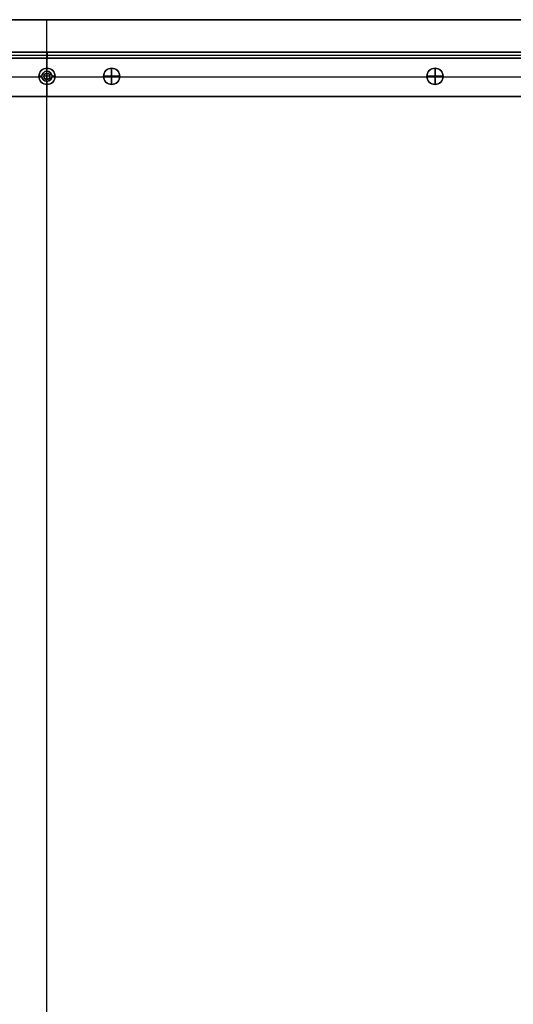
# Model space of a CAD drawing. Header units: millimetres. Extents: x -9 to 941, y -614 to 1386.
# Tile 25 of 30: x 452 to 697, y 899 to 1386. Entities that reach past the tile are written whole.
import ezdxf

# ---------------------------------------------------------------- set-up
doc = ezdxf.new("R2010")
doc.units = ezdxf.units.MM
doc.header["$MEASUREMENT"] = 0

msp = doc.modelspace()

# ---------------------------------------------------------------- linework, layer by layer
for p, q in [((8.76, 1385.55, 9), (922.91, 1385.55, 9)), ((465.83, 1385.55, -0.5), (465.83, 1385.55, 18.5)), ((465.91, 385.55, 18.5), (465.91, 1385.55, 18.5)), ((465.91, 1359.05, -0.5), (465.91, 1385.55, -0.5)), ((111.06, 1369.55, -20.5), (821.06, 1369.55, -20.5)), ((466.06, 1369.55, -0.5), (466.06, 1366.55, -0.5)), ((466.06, 1366.55, -40.5), (466.06, 1369.55, -40.5)), ((466.06, 1369.55, -0.5), (466.06, 1369.55, -40.5)), ((881.6, 1366.55, -36.5), (50.21, 1366.55, -36.5)), ((111.06, 1368.05, -0.5), (821.06, 1368.05, -0.5)), ((111.06, 1368.05, -40.5), (821.06, 1368.05, -40.5)), ((111.06, 1366.55, -20.5), (821.06, 1366.55, -20.5)), ((465.91, 1366.55, -72.5), (465.91, 1366.55, -0.5)), ((465.91, 1366.55, -72.5), (465.91, 1361.55, -72.5)), ((465.91, 1360.05, -0.5), (465.91, 1366.55, -0.5)), ((466.06, 1366.55, -0.5), (466.06, 1366.55, -40.5)), ((465.91, 1361.55, -35.5), (465.91, 1360.05, -35.5)), ((465.91, 1361.55, -35.5), (465.91, 1361.55, -72.5)), ((465.91, 1360.05, -0.5), (465.91, 1360.05, -35.5)), ((465.91, 1359.05, -0.5), (465.91, 1359.05, 2.5)), ((465.91, 1359.05, 2.5), (465.91, 1356.05, 2.5)), ((497.91, 1361.55, -22.5), (497.91, 1361.55, -0.5)), ((497.91, 1353.55, -22.5), (497.91, 1361.55, -22.5)), ((497.91, 1361.55, -0.5), (497.91, 1361.55, 11.5)), ((497.91, 1361.55, 11.5), (497.91, 1353.55, 11.5)), ((657.91, 1361.55, -22.5), (657.91, 1361.55, -0.5)), ((657.91, 1353.55, -22.5), (657.91, 1361.55, -22.5)), ((657.91, 1361.55, -0.5), (657.91, 1361.55, 11.5)), ((657.91, 1361.55, 11.5), (657.91, 1353.55, 11.5)), ((461.94, 1357.05, -72.5), (181.88, 1357.05, -72.5)), ((463.46, 1357.05, -0.5), (437.88, 1357.05, -0.5)), ((461.91, 1357.55, -35.5), (461.91, 1357.55, -72.5)), ((463.41, 1357.55, -35.5), (461.91, 1357.55, -35.5)), ((463.41, 1357.55, -0.5), (463.41, 1357.55, -35.5)), ((464.41, 1357.55, -0.5), (464.41, 1357.55, 2.5)), ((467.41, 1357.55, 2.5), (464.41, 1357.55, 2.5)), ((465.91, 1356.05, -0.5), (465.91, 1356.05, 2.5)), ((465.91, 385.55, -0.5), (465.91, 1356.05, -0.5)), ((465.91, 1355.05, -35.5), (465.91, 1353.55, -35.5)), ((465.91, 1355.05, -0.5), (465.91, 1355.05, -35.5)), ((465.91, 1347.55, -0.5), (465.91, 1355.05, -0.5)), ((465.91, 1353.55, -35.5), (465.91, 1353.55, -72.5)), ((465.91, 1353.55, -72.5), (465.91, 1347.55, -72.5)), ((467.41, 1357.55, -0.5), (467.41, 1357.55, 2.5)), ((493.94, 1357.05, -0.5), (468.36, 1357.05, -0.5)), ((469.91, 1357.55, -35.5), (468.41, 1357.55, -35.5)), ((468.41, 1357.55, -0.5), (468.41, 1357.55, -35.5)), ((749.94, 1357.05, -72.5), (469.88, 1357.05, -72.5)), ((469.91, 1357.55, -35.5), (469.91, 1357.55, -72.5)), ((493.91, 1357.55, -22.5), (493.91, 1357.55, -0.5)), ((501.91, 1357.55, -22.5), (493.91, 1357.55, -22.5)), ((493.91, 1357.55, -0.5), (493.91, 1357.55, 11.5)), ((501.91, 1357.55, 11.5), (493.91, 1357.55, 11.5)), ((497.91, 1353.55, -22.5), (497.91, 1353.55, -0.5)), ((497.91, 1353.55, -0.5), (497.91, 1353.55, 11.5)), ((653.94, 1357.05, -0.5), (501.88, 1357.05, -0.5)), ((501.91, 1357.55, -22.5), (501.91, 1357.55, -0.5)), ((501.91, 1357.55, -0.5), (501.91, 1357.55, 11.5)), ((653.91, 1357.55, -22.5), (653.91, 1357.55, -0.5)), ((661.91, 1357.55, -22.5), (653.91, 1357.55, -22.5)), ((653.91, 1357.55, -0.5), (653.91, 1357.55, 11.5)), ((661.91, 1357.55, 11.5), (653.91, 1357.55, 11.5)), ((657.91, 1353.55, -22.5), (657.91, 1353.55, -0.5)), ((657.91, 1353.55, -0.5), (657.91, 1353.55, 11.5)), ((717.94, 1357.05, -0.5), (661.88, 1357.05, -0.5)), ((661.91, 1357.55, -22.5), (661.91, 1357.55, -0.5)), ((661.91, 1357.55, -0.5), (661.91, 1357.55, 11.5)), ((873.73, 1347.55, -36.5), (58.08, 1347.55, -36.5)), ((465.91, 1347.55, -72.5), (465.91, 1347.55, -0.5))]:
    msp.add_line(p, q)
for centre, radius in [((465.91, 1357.55, -54), 4), ((465.91, 1357.55, -18), 2.5), ((465.91, 1357.55, 1), 1.5), ((497.91, 1357.55, -11.5), 4), ((497.91, 1357.55, 5.5), 4), ((657.91, 1357.55, -11.5), 4), ((657.91, 1357.55, 5.5), 4)]:
    msp.add_circle(centre, radius)
for centre, radius, start, end in [((465.91, 1357.55, -72.5), 4, 0, 180), ((465.91, 1357.55, -35.5), 4, 0, 180), ((465.91, 1357.55, -0.5), 2.5, 360, 180), ((465.91, 1357.55, -35.5), 2.5, 360, 180), ((465.91, 1357.55, -0.5), 1.5, 0, 180), ((465.91, 1357.55, 2.5), 1.5, 0, 180), ((497.91, 1357.55, -0.5), 4, 360, 180), ((497.91, 1357.55, -22.5), 4, 0, 180), ((497.91, 1357.55, -0.5), 4, 0, 180), ((497.91, 1357.55, 11.5), 4, 0, 180), ((657.91, 1357.55, -0.5), 4, 360, 180), ((657.91, 1357.55, -22.5), 4, 0, 180), ((657.91, 1357.55, -0.5), 4, 0, 180), ((657.91, 1357.55, 11.5), 4, 0, 180), ((465.91, 1357.55, -72.5), 4, 180, 360), ((465.91, 1357.55, -35.5), 4, 180, 360), ((465.91, 1357.55, -0.5), 2.5, 180, 0), ((465.91, 1357.55, -35.5), 2.5, 180, 0), ((465.91, 1357.55, -0.5), 1.5, 180, 0), ((465.91, 1357.55, 2.5), 1.5, 180, 0), ((497.91, 1357.55, -0.5), 4, 180, 0), ((497.91, 1357.55, -22.5), 4, 180, 360), ((497.91, 1357.55, -0.5), 4, 180, 0), ((497.91, 1357.55, 11.5), 4, 180, 0), ((657.91, 1357.55, -0.5), 4, 180, 0), ((657.91, 1357.55, -22.5), 4, 180, 360), ((657.91, 1357.55, -0.5), 4, 180, 0), ((657.91, 1357.55, 11.5), 4, 180, 0)]:
    msp.add_arc(centre, radius, start, end)
for points in [[(8.76, 1385.55, -0.5), (465.83, 1385.55, -0.5), (922.91, 1385.55, -0.5)], [(922.91, 1385.55, 18.5), (465.83, 1385.55, 18.5), (8.76, 1385.55, 18.5)], [(821.06, 1369.55, -0.5), (466.06, 1369.55, -0.5), (111.06, 1369.55, -0.5)], [(111.06, 1369.55, -40.5), (466.06, 1369.55, -40.5), (821.06, 1369.55, -40.5)], [(881.6, 1366.55, -72.5), (465.91, 1366.55, -72.5), (50.21, 1366.55, -72.5)], [(111.06, 1366.55, -0.5), (466.06, 1366.55, -0.5), (821.06, 1366.55, -0.5)], [(821.06, 1366.55, -40.5), (466.06, 1366.55, -40.5), (111.06, 1366.55, -40.5)], [(125.21, 1366.55, -0.5), (465.91, 1366.55, -0.5), (806.6, 1366.55, -0.5)], [(873.73, 1347.55, -72.5), (465.91, 1347.55, -72.5), (58.08, 1347.55, -72.5)], [(125.21, 1347.55, -0.5), (465.91, 1347.55, -0.5), (806.6, 1347.55, -0.5)]]:
    msp.add_open_spline(points, degree=2)

doc.saveas('drawing.dxf')
